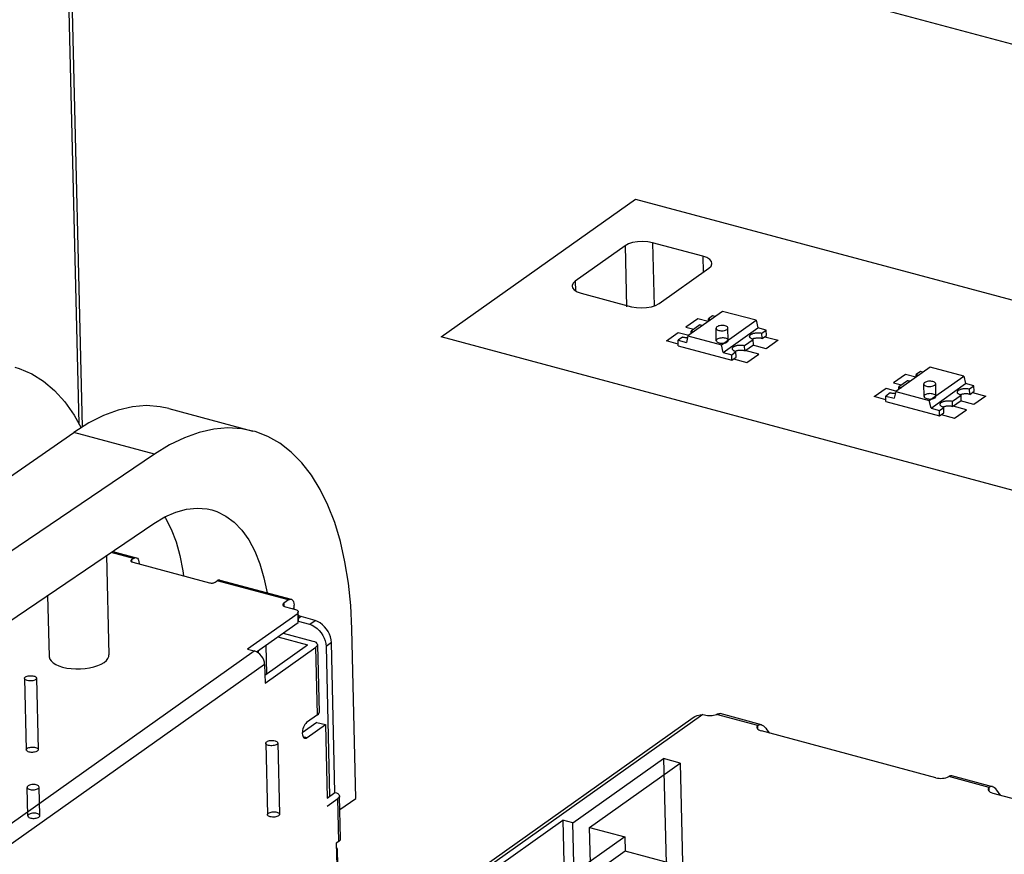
# Model space of a CAD drawing. Header units: millimetres. Extents: x 6 to 414, y 7 to 290.
# Tile 171 of 256: x 140.33 to 142.8, y 146.33 to 148.42. Entities that reach past the tile are written whole.
import ezdxf

# ---------------------------------------------------------------- set-up
doc = ezdxf.new("R2010")
doc.units = ezdxf.units.MM
doc.header["$LTSCALE"] = 23.1
doc.layers.get('0').update_dxf_attribs({"linetype": 'CONTINUOUS'})
for name, color, linetype in [('02___PRT_ALL_AXES', 7, 'CONTINUOUS'), ('03___PRT_ALL_CURVES', 7, 'CONTINUOUS'), ('COLOR10', 7, 'CONTINUOUS')]:
    doc.layers.add(name, color=color, linetype=linetype)

msp = doc.modelspace()

# ---------------------------------------------------------------- linework, layer by layer
at = {"color": 7, "linetype": 'Continuous'}
for p, q in [((140.4864, 147.4014), (140.442, 149.2767)), ((140.478, 147.409), (140.434, 149.2642)), ((142.042, 147.8297), (141.916, 147.8635)), ((141.916, 147.8635), (141.9197, 147.7042)), ((141.8469, 147.8556), (141.7222, 147.7672)), ((141.8469, 147.8556), (141.8505, 147.7026)), ((142.042, 147.8297), (142.0429, 147.7894)), ((141.9322, 147.7108), (142.0569, 147.7992)), ((141.7222, 147.7672), (141.7228, 147.743)), ((141.7269, 147.7404), (141.7371, 147.7367)), ((141.7371, 147.7367), (141.8631, 147.7029)), ((142.0914, 147.6913), (142.0047, 147.6298)), ((142.1754, 147.6688), (142.0914, 147.6913)), ((142.0732, 147.6784), (142.0666, 147.6802)), ((142.0887, 147.6073), (142.1754, 147.6688)), ((142.1754, 147.6688), (142.18, 147.6497)), ((142.0933, 147.5882), (142.18, 147.6497)), ((142.201, 147.6441), (142.18, 147.6497)), ((142.2013, 147.6307), (142.201, 147.6441)), ((141.9799, 147.6187), (142.0009, 147.613)), ((141.9802, 147.6052), (141.9799, 147.6187)), ((142.0047, 147.6298), (142.0009, 147.613)), ((142.0047, 147.6298), (142.0887, 147.6073)), ((141.9802, 147.6052), (142.1146, 147.5692)), ((142.0933, 147.5882), (142.0887, 147.6073)), ((142.0933, 147.5882), (142.1143, 147.5826)), ((142.1146, 147.5692), (142.1143, 147.5826)), ((142.6122, 147.5515), (142.5255, 147.49)), ((142.6962, 147.529), (142.6122, 147.5515)), ((142.594, 147.5386), (142.5875, 147.5404)), ((142.6095, 147.4675), (142.6962, 147.529)), ((142.6962, 147.529), (142.7009, 147.51)), ((142.6141, 147.4485), (142.7009, 147.51)), ((142.7219, 147.5043), (142.7009, 147.51)), ((142.7222, 147.4909), (142.7219, 147.5043)), ((142.5007, 147.4789), (142.5217, 147.4733)), ((142.5011, 147.4655), (142.5007, 147.4789)), ((142.5255, 147.49), (142.5217, 147.4733)), ((142.5255, 147.49), (142.6095, 147.4675)), ((142.6141, 147.4485), (142.6095, 147.4675)), ((140.7032, 147.4476), (140.9138, 147.3911)), ((142.5011, 147.4655), (142.6355, 147.4294)), ((142.6141, 147.4485), (142.6351, 147.4428)), ((142.6355, 147.4294), (142.6351, 147.4428)), ((138.5584, 146.0658), (140.4649, 147.3876)), ((140.6673, 147.3333), (140.4649, 147.3876)), ((140.6673, 147.3333), (138.7265, 146.0207)), ((138.7305, 145.8506), (140.6657, 147.1594)), ((140.5467, 147.079), (140.5526, 146.8297)), ((140.6144, 147.0719), (140.5585, 147.0869)), ((140.5623, 147.0895), (140.6214, 147.0736)), ((140.6144, 147.0719), (140.6094, 147.0683)), ((140.6094, 147.0683), (140.6095, 147.0634)), ((140.6108, 147.0628), (140.6124, 147.0622)), ((140.6124, 147.0622), (140.8051, 147.0105)), ((140.6285, 147.0579), (140.6285, 147.0591)), ((140.819, 147.0121), (140.824, 147.0156)), ((141.0029, 146.9676), (140.824, 147.0156)), ((140.831, 147.0174), (141.0099, 146.9694)), ((140.399, 146.9791), (140.4027, 146.8262)), ((141.0029, 146.9676), (140.9911, 146.9593)), ((140.9911, 146.9593), (140.9913, 146.9519)), ((140.9932, 146.9509), (140.9956, 146.9501)), ((140.9956, 146.9501), (141.0205, 146.9434)), ((141.0133, 146.9454), (141.0171, 146.9481)), ((141.0171, 146.9481), (141.017, 146.9549)), ((141.0176, 146.9445), (141.0171, 146.9481)), ((141.0271, 146.9337), (140.9006, 146.8441)), ((141.0264, 146.9355), (141.025, 146.9343)), ((141.025, 146.9343), (141.0271, 146.9337)), ((141.0276, 146.9114), (141.0271, 146.9337)), ((141.0279, 146.9157), (141.0274, 146.938)), ((141.0344, 146.9257), (141.0278, 146.9211)), ((141.0696, 146.9163), (141.0344, 146.9257)), ((140.9231, 146.8372), (141.0276, 146.9114)), ((141.0276, 146.9143), (141.056, 146.9067)), ((141.0277, 146.9144), (141.0279, 146.9157)), ((141.0562, 146.9066), (141.0697, 146.9162)), ((140.9761, 146.8748), (141.0506, 146.8548)), ((140.9896, 146.8844), (141.0642, 146.8644)), ((141.1722, 146.4696), (141.1621, 146.8948)), ((140.9438, 146.779), (141.0506, 146.8548)), ((140.9463, 146.8537), (140.948, 146.782)), ((141.0756, 146.8554), (141.0797, 146.6853)), ((141.1106, 146.8608), (141.0971, 146.8512)), ((141.0971, 146.8512), (141.106, 146.4752)), ((141.1195, 146.4848), (141.1106, 146.8608)), ((139.6575, 145.9461), (140.9173, 146.8396)), ((140.9006, 146.8441), (140.9173, 146.8396)), ((140.928, 146.8341), (140.9278, 146.8406)), ((140.9443, 146.7588), (141.0716, 146.8492)), ((141.0757, 146.6791), (141.0716, 146.8492)), ((140.9432, 146.806), (139.6929, 145.9193)), ((140.9432, 146.806), (140.9443, 146.7588)), ((141.0757, 146.6791), (141.0486, 146.6599)), ((141.0745, 146.6606), (141.0377, 146.6344)), ((141.0495, 146.6223), (141.0955, 146.6549)), ((141.0745, 146.6606), (141.0955, 146.6549)), ((141.0955, 146.6549), (141.0999, 146.4709)), ((141.0393, 146.625), (141.0495, 146.6223)), ((141.0999, 146.4709), (141.1195, 146.4848)), ((141.1004, 146.4507), (141.127, 146.4696)), ((141.1295, 146.3621), (141.127, 146.4696)), ((141.1335, 146.3684), (141.131, 146.4758)), ((141.1318, 146.4423), (141.1722, 146.4696)), ((141.1295, 146.3621), (141.1227, 146.3573)), ((141.1227, 146.3573), (141.1257, 146.232)), ((141.1247, 146.3431), (141.1251, 146.3388)), ((141.1251, 146.3388), (141.1268, 146.2672))]:
    msp.add_line(p, q, dxfattribs=at)
at = {"color": 4, "linetype": 'Continuous'}
for p, q in [((143.7888, 148.1002), (140.4487, 148.9965)), ((141.3856, 147.627), (141.8734, 147.973)), ((141.8734, 147.973), (143.1857, 147.6209)), ((143.1971, 147.1409), (141.3856, 147.627))]:
    msp.add_line(p, q, dxfattribs=at)
at = {"color": 6, "linetype": 'Continuous'}
for p, q in [((140.3413, 146.7707), (140.3455, 146.5917)), ((140.3713, 146.7714), (140.3755, 146.5924)), ((140.9461, 146.6084), (140.9504, 146.4293)), ((140.9761, 146.6091), (140.9804, 146.4301)), ((141.7158, 146.4083), (141.9434, 146.5697)), ((141.7578, 146.397), (141.9855, 146.5585)), ((141.9855, 146.5585), (141.9434, 146.5697)), ((141.9434, 146.5697), (141.9577, 145.97)), ((141.9855, 146.5585), (141.9997, 145.9587)), ((140.509, 145.577), (141.6906, 146.4151)), ((141.7158, 146.4083), (141.6906, 146.4151)), ((141.6906, 146.4151), (141.708, 145.681)), ((141.73, 145.8085), (141.7158, 146.4083)), ((141.7578, 146.397), (141.846, 146.3733)), ((141.7599, 146.3075), (141.7578, 146.397)), ((141.846, 146.3733), (141.6021, 146.2004)), ((141.846, 146.3733), (141.8469, 146.3375)), ((141.8469, 146.3375), (141.603, 146.1645)), ((142.0149, 146.2925), (141.8469, 146.3375))]:
    msp.add_line(p, q, dxfattribs=at)
at = {"color": 7, "linetype": 'Continuous'}
for points in [[(141.916, 147.8635), (141.9037, 147.8658), (141.8913, 147.8666), (141.8784, 147.8659), (141.866, 147.8637), (141.8557, 147.8603), (141.8469, 147.8556)], [(142.0649, 147.8117), (142.0637, 147.8161), (142.0594, 147.8215), (142.0522, 147.826), (142.042, 147.8297)], [(142.0569, 147.7992), (142.0625, 147.8048), (142.0648, 147.8104), (142.0649, 147.8117)], [(141.7222, 147.7672), (141.7166, 147.7616), (141.7143, 147.7561), (141.7142, 147.7548)], [(141.7142, 147.7548), (141.7154, 147.7503), (141.7197, 147.7449), (141.7269, 147.7404)], [(141.8631, 147.7029), (141.8754, 147.7006), (141.8878, 147.6998), (141.9007, 147.7006), (141.9131, 147.7027), (141.9234, 147.7061), (141.9322, 147.7108)], [(140.3168, 147.5513), (140.3278, 147.548), (140.3592, 147.5348), (140.3888, 147.5164), (140.4166, 147.4928), (140.4423, 147.4643), (140.4657, 147.431), (140.4833, 147.3994)], [(140.7032, 147.4476), (140.6814, 147.4522), (140.6473, 147.4548), (140.612, 147.452), (140.576, 147.4437), (140.5392, 147.4302), (140.5023, 147.4115), (140.4649, 147.3876)], [(140.9138, 147.3911), (140.8857, 147.3967), (140.8511, 147.3988), (140.8155, 147.3957), (140.7791, 147.3875), (140.7421, 147.3744), (140.7049, 147.3563), (140.6673, 147.3333)], [(141.1621, 146.8948), (141.1592, 146.9537), (141.1534, 147.0099), (141.1447, 147.0635), (141.1332, 147.1142), (141.1189, 147.1614), (141.1019, 147.2051), (141.0824, 147.2449), (141.0604, 147.2805), (141.0362, 147.3117), (141.0097, 147.3384), (140.9813, 147.3604), (140.951, 147.3775), (140.9191, 147.3896), (140.9138, 147.3911)], [(140.6656, 147.1594), (140.6933, 147.1759), (140.7206, 147.1878), (140.7476, 147.1952), (140.7738, 147.1979), (140.7992, 147.196), (140.8107, 147.1934)], [(140.6927, 147.1755), (140.6947, 147.1726), (140.7089, 147.1448), (140.721, 147.1134), (140.7307, 147.0787), (140.738, 147.041), (140.7395, 147.0281)], [(140.8107, 147.1934), (140.8233, 147.1894), (140.846, 147.1781), (140.8671, 147.1624), (140.8864, 147.1424), (140.9036, 147.1182), (140.9186, 147.0901), (140.9314, 147.0583), (140.9416, 147.0232), (140.9492, 146.9857)], [(140.6144, 147.0719), (140.6172, 147.0733), (140.6197, 147.0738), (140.6214, 147.0736)], [(140.6214, 147.0736), (140.6221, 147.0734), (140.6242, 147.0721), (140.6259, 147.0699), (140.6273, 147.067), (140.6281, 147.0634), (140.6285, 147.0591)], [(140.6094, 147.0683), (140.6085, 147.0675), (140.608, 147.0667), (140.6078, 147.0658)], [(140.6078, 147.0658), (140.6081, 147.0649), (140.6086, 147.0641), (140.6096, 147.0634), (140.6108, 147.0628)], [(140.8051, 147.0105), (140.8069, 147.0101), (140.8088, 147.0099), (140.8107, 147.0099), (140.8127, 147.01), (140.8145, 147.0103), (140.8162, 147.0108), (140.8177, 147.0114), (140.819, 147.0121)], [(140.831, 147.0174), (140.8292, 147.0176), (140.8267, 147.0171), (140.824, 147.0156)], [(140.9911, 146.9593), (140.9898, 146.958), (140.989, 146.9568), (140.9887, 146.9555)], [(140.9887, 146.9555), (140.9891, 146.9542), (140.99, 146.953), (140.9914, 146.9519), (140.9932, 146.9509)], [(141.0029, 146.9676), (141.0056, 146.9691), (141.0082, 146.9696), (141.0099, 146.9694)], [(141.0099, 146.9694), (141.0105, 146.9692), (141.0126, 146.9679), (141.0144, 146.9657), (141.0157, 146.9627), (141.0166, 146.9592), (141.017, 146.9549)], [(141.0205, 146.9434), (141.0229, 146.9426), (141.0247, 146.9417), (141.0262, 146.9406), (141.027, 146.9394), (141.0274, 146.938)], [(141.0274, 146.938), (141.0271, 146.9368), (141.0264, 146.9355)], [(141.0344, 146.9257), (141.031, 146.927), (141.0279, 146.9289), (141.0276, 146.9291)], [(141.056, 146.9067), (141.0625, 146.904), (141.0687, 146.9005), (141.0746, 146.8961), (141.08, 146.8909), (141.0848, 146.8851), (141.0889, 146.8788), (141.0923, 146.8721), (141.0948, 146.8651), (141.0964, 146.8582), (141.0971, 146.8512)], [(141.1106, 146.8608), (141.1099, 146.8678), (141.1084, 146.8747), (141.1058, 146.8817), (141.1025, 146.8884), (141.0984, 146.8947), (141.0936, 146.9005), (141.0882, 146.9056), (141.0823, 146.91), (141.0761, 146.9136), (141.0696, 146.9163)], [(141.0642, 146.8644), (141.0681, 146.8631), (141.0712, 146.8615), (141.0736, 146.8596), (141.0751, 146.8576), (141.0756, 146.8554)], [(141.0756, 146.8554), (141.0752, 146.8533), (141.0739, 146.8512), (141.0716, 146.8492)], [(140.4027, 146.8262), (140.4028, 146.8246), (140.4044, 146.8195), (140.4077, 146.8146), (140.4127, 146.81), (140.4193, 146.8058), (140.4274, 146.8022), (140.4367, 146.7992), (140.4471, 146.7969), (140.4581, 146.7953), (140.4696, 146.7946), (140.4813, 146.7947), (140.4929, 146.7956), (140.5042, 146.7972), (140.5149, 146.7997), (140.5248, 146.8029), (140.5333, 146.8066), (140.5406, 146.811)], [(140.5406, 146.811), (140.5463, 146.8159), (140.5502, 146.8209), (140.5522, 146.8261), (140.5526, 146.8298)], [(140.9271, 146.8349), (140.9224, 146.8377), (140.9173, 146.8396)], [(140.9432, 146.806), (140.9425, 146.8115), (140.941, 146.8168), (140.9385, 146.8221), (140.9353, 146.8269), (140.9315, 146.8313), (140.9271, 146.8349)], [(140.3437, 146.7744), (140.3455, 146.7755), (140.3477, 146.7764), (140.3503, 146.7771), (140.3531, 146.7775), (140.356, 146.7777), (140.3589, 146.7777), (140.3617, 146.7774), (140.3644, 146.7768), (140.3667, 146.7761), (140.3686, 146.7751), (140.37, 146.774), (140.3709, 146.7727), (140.3713, 146.7715), (140.371, 146.7701), (140.3702, 146.7689), (140.3689, 146.7677)], [(140.3689, 146.7677), (140.367, 146.7666), (140.3648, 146.7657), (140.3623, 146.765), (140.3594, 146.7646), (140.3565, 146.7644), (140.3536, 146.7644), (140.3508, 146.7647), (140.3481, 146.7653), (140.3458, 146.7661), (140.3439, 146.767), (140.3425, 146.7681), (140.3416, 146.7694), (140.3413, 146.7707), (140.3415, 146.772), (140.3423, 146.7732), (140.3437, 146.7744)], [(141.0757, 146.6791), (141.0779, 146.6811), (141.0793, 146.6832), (141.0797, 146.6853)], [(141.0486, 146.6599), (141.0463, 146.6579), (141.0442, 146.6553), (141.0423, 146.6522), (141.0407, 146.6486), (141.0393, 146.6448), (141.0383, 146.6409), (141.0378, 146.6369)], [(141.0378, 146.6369), (141.0376, 146.6331), (141.0379, 146.6296), (141.0386, 146.6265), (141.0398, 146.624), (141.0412, 146.6221), (141.043, 146.621), (141.0436, 146.6208)], [(140.9737, 146.6054), (140.9719, 146.6043), (140.9697, 146.6034), (140.9671, 146.6027), (140.9643, 146.6023), (140.9614, 146.6021), (140.9585, 146.6021), (140.9557, 146.6024), (140.953, 146.603), (140.9507, 146.6037), (140.9488, 146.6047), (140.9474, 146.6058), (140.9465, 146.6071), (140.9461, 146.6083), (140.9464, 146.6097), (140.9472, 146.6109), (140.9485, 146.6121)], [(140.9485, 146.6121), (140.9504, 146.6132), (140.9526, 146.6141), (140.9551, 146.6148), (140.958, 146.6152), (140.9609, 146.6154), (140.9638, 146.6154), (140.9666, 146.6151), (140.9693, 146.6145), (140.9716, 146.6137), (140.9735, 146.6128), (140.9749, 146.6117), (140.9758, 146.6104), (140.9761, 146.6091), (140.9759, 146.6078), (140.9751, 146.6066), (140.9737, 146.6054)], [(141.0436, 146.6208), (141.045, 146.6206), (141.0472, 146.621), (141.0495, 146.6223)], [(140.3731, 146.5886), (140.3713, 146.5876), (140.3691, 146.5867), (140.3665, 146.586), (140.3637, 146.5855), (140.3608, 146.5853), (140.3578, 146.5854), (140.355, 146.5857), (140.3524, 146.5862), (140.3501, 146.587), (140.3482, 146.588), (140.3468, 146.5891), (140.3458, 146.5903), (140.3455, 146.5916), (140.3457, 146.5929), (140.3465, 146.5942), (140.3479, 146.5954)], [(140.3479, 146.5954), (140.3497, 146.5964), (140.352, 146.5973), (140.3545, 146.598), (140.3573, 146.5985), (140.3603, 146.5987), (140.3632, 146.5986), (140.366, 146.5983), (140.3686, 146.5978), (140.3709, 146.597), (140.3728, 146.5961), (140.3743, 146.5949), (140.3752, 146.5937), (140.3755, 146.5924), (140.3753, 146.5911), (140.3745, 146.5898), (140.3731, 146.5886)], [(141.1195, 146.4848), (141.1234, 146.4835), (141.1266, 146.4819), (141.1289, 146.48), (141.1304, 146.478), (141.131, 146.4758)], [(141.131, 146.4758), (141.1306, 146.4737), (141.1292, 146.4716), (141.127, 146.4696)], [(140.978, 146.4263), (140.9762, 146.4253), (140.9739, 146.4244), (140.9714, 146.4237), (140.9685, 146.4232), (140.9656, 146.423), (140.9627, 146.4231), (140.9599, 146.4234), (140.9572, 146.4239), (140.955, 146.4247), (140.9531, 146.4257), (140.9516, 146.4268), (140.9507, 146.428), (140.9504, 146.4293), (140.9506, 146.4306), (140.9514, 146.4319), (140.9528, 146.4331)], [(140.9528, 146.4331), (140.9546, 146.4341), (140.9568, 146.435), (140.9594, 146.4357), (140.9622, 146.4362), (140.9651, 146.4364), (140.968, 146.4363), (140.9709, 146.436), (140.9735, 146.4355), (140.9758, 146.4347), (140.9777, 146.4337), (140.9791, 146.4326), (140.98, 146.4314), (140.9804, 146.4301), (140.9801, 146.4288), (140.9793, 146.4275), (140.978, 146.4263)], [(141.1295, 146.3621), (141.1318, 146.3642), (141.1331, 146.3663), (141.1335, 146.3684)], [(141.1229, 146.3486), (141.1238, 146.3467), (141.1247, 146.3431)]]:
    msp.add_lwpolyline(points, dxfattribs=at)
at = {"layer": '02___PRT_ALL_AXES', "color": 7, "linetype": 'Continuous'}
for p, q in [((142.0666, 147.6802), (142.0558, 147.6725)), ((142.0559, 147.6661), (142.0558, 147.6725)), ((142.0341, 147.6571), (142.0124, 147.6417)), ((142.0125, 147.6354), (142.0124, 147.6417)), ((142.1902, 147.6364), (142.201, 147.6441)), ((141.9907, 147.6263), (141.9799, 147.6187)), ((142.1468, 147.6057), (142.1685, 147.621)), ((142.1685, 147.621), (142.1664, 147.6217)), ((142.1688, 147.6076), (142.1685, 147.621)), ((142.1905, 147.623), (142.1902, 147.6364)), ((142.1905, 147.623), (142.2013, 147.6307)), ((142.1143, 147.5826), (142.1251, 147.5903)), ((142.1251, 147.5903), (142.123, 147.5909)), ((142.1254, 147.5768), (142.1251, 147.5903)), ((142.1471, 147.5922), (142.1468, 147.6057)), ((142.1471, 147.5922), (142.1688, 147.6076)), ((142.1146, 147.5692), (142.1254, 147.5768)), ((142.5549, 147.5173), (142.5333, 147.502)), ((142.5875, 147.5404), (142.5766, 147.5327)), ((142.5768, 147.5264), (142.5766, 147.5327)), ((142.5334, 147.4956), (142.5333, 147.502)), ((142.711, 147.4966), (142.7219, 147.5043)), ((142.7114, 147.4832), (142.711, 147.4966)), ((142.5116, 147.4866), (142.5007, 147.4789)), ((142.6677, 147.4659), (142.6894, 147.4813)), ((142.668, 147.4525), (142.6897, 147.4678)), ((142.6894, 147.4813), (142.6872, 147.4819)), ((142.6897, 147.4678), (142.6894, 147.4813)), ((142.7114, 147.4832), (142.7222, 147.4909)), ((142.6351, 147.4428), (142.646, 147.4505)), ((142.646, 147.4505), (142.6439, 147.4512)), ((142.6463, 147.4371), (142.646, 147.4505)), ((142.668, 147.4525), (142.6677, 147.4659)), ((142.6355, 147.4294), (142.6463, 147.4371))]:
    msp.add_line(p, q, dxfattribs=at)
at = {"layer": '02___PRT_ALL_AXES', "color": 6, "linetype": 'Continuous'}
for p, q in [((142.0758, 147.6176), (142.075, 147.6489)), ((142.1058, 147.6183), (142.105, 147.6496)), ((142.5966, 147.4778), (142.5959, 147.5092)), ((142.6266, 147.4785), (142.6259, 147.5099)), ((140.3494, 146.426), (140.3477, 146.4977)), ((140.3794, 146.4268), (140.3777, 146.4984))]:
    msp.add_line(p, q, dxfattribs=at)
at = {"layer": '02___PRT_ALL_AXES', "color": 7, "linetype": 'Continuous'}
for points in [[(142.0558, 147.6725), (142.0573, 147.672), (142.0587, 147.6715), (142.0599, 147.6709), (142.0611, 147.6703), (142.0615, 147.6701)], [(142.0124, 147.6417), (142.0139, 147.6413), (142.0153, 147.6408), (142.0166, 147.6402), (142.0177, 147.6396), (142.0181, 147.6393)], [(142.0415, 147.656), (142.0409, 147.656), (142.0391, 147.6562), (142.0373, 147.6564), (142.0357, 147.6567), (142.0341, 147.6571)], [(142.0774, 147.6527), (142.0761, 147.6515), (142.0753, 147.6502), (142.075, 147.6489), (142.0754, 147.6476), (142.0763, 147.6464), (142.0777, 147.6453), (142.0796, 147.6443), (142.0819, 147.6435), (142.0845, 147.643), (142.0873, 147.6427), (142.0902, 147.6426), (142.0932, 147.6428), (142.096, 147.6433), (142.0985, 147.6439), (142.1008, 147.6448), (142.1026, 147.6459)], [(142.1026, 147.6459), (142.104, 147.6471), (142.1048, 147.6483), (142.105, 147.6497), (142.1047, 147.651), (142.1038, 147.6522), (142.1024, 147.6533), (142.1005, 147.6543), (142.0981, 147.655), (142.0955, 147.6556), (142.0927, 147.6559), (142.0898, 147.656), (142.0869, 147.6557), (142.0841, 147.6553), (142.0815, 147.6546), (142.0793, 147.6537), (142.0774, 147.6527)], [(142.0036, 147.6252), (142.003, 147.6252), (142.0012, 147.6251), (141.9993, 147.6251), (141.9975, 147.6252), (141.9957, 147.6254), (141.994, 147.6256), (141.9923, 147.626), (141.9907, 147.6263)], [(142.0782, 147.6213), (142.0768, 147.6201), (142.076, 147.6189), (142.0758, 147.6176), (142.0761, 147.6163), (142.077, 147.615), (142.0784, 147.6139), (142.0803, 147.613), (142.0826, 147.6122), (142.0852, 147.6116), (142.088, 147.6113), (142.091, 147.6113), (142.0939, 147.6115), (142.0967, 147.6119), (142.0993, 147.6126), (142.1015, 147.6135), (142.1034, 147.6146)], [(142.1034, 147.6146), (142.1047, 147.6157), (142.1055, 147.617), (142.1058, 147.6183), (142.1054, 147.6196), (142.1045, 147.6209), (142.1031, 147.622), (142.1012, 147.6229), (142.0989, 147.6237), (142.0963, 147.6243), (142.0935, 147.6246), (142.0906, 147.6246), (142.0876, 147.6244), (142.0848, 147.624), (142.0823, 147.6233), (142.08, 147.6224), (142.0782, 147.6213)], [(142.1593, 147.6282), (142.1593, 147.6285), (142.1595, 147.6293), (142.1597, 147.6301), (142.1602, 147.6309), (142.1608, 147.6317), (142.1616, 147.6325), (142.1625, 147.6332), (142.1636, 147.6339), (142.1648, 147.6346), (142.1661, 147.6352), (142.1676, 147.6357), (142.1691, 147.6362), (142.1708, 147.6366), (142.1725, 147.6369), (142.1742, 147.6372), (142.176, 147.6374), (142.1779, 147.6376), (142.1797, 147.6376), (142.1815, 147.6376), (142.1834, 147.6375), (142.1852, 147.6373), (142.1869, 147.6371), (142.1886, 147.6368), (142.1902, 147.6364)], [(142.1664, 147.6217), (142.1656, 147.622), (142.1643, 147.6226), (142.1632, 147.6232), (142.1621, 147.6238), (142.1613, 147.6246), (142.1606, 147.6253), (142.16, 147.6261), (142.1596, 147.6269), (142.1594, 147.6277), (142.1593, 147.6282)], [(142.1905, 147.623), (142.1889, 147.6234), (142.1872, 147.6237), (142.1855, 147.6239), (142.1837, 147.6241), (142.1819, 147.6242), (142.18, 147.6242), (142.1782, 147.6241), (142.1763, 147.624), (142.1745, 147.6238), (142.1728, 147.6235), (142.1711, 147.6232), (142.1694, 147.6228), (142.1679, 147.6223), (142.1665, 147.6217), (142.1664, 147.6217)], [(142.116, 147.5975), (142.116, 147.5977), (142.1161, 147.5986), (142.1164, 147.5994), (142.1168, 147.6002), (142.1175, 147.601), (142.1182, 147.6017), (142.1192, 147.6025), (142.1202, 147.6032), (142.1214, 147.6038), (142.1228, 147.6044), (142.1242, 147.6049), (142.1258, 147.6054), (142.1274, 147.6058), (142.1291, 147.6062), (142.1309, 147.6065), (142.1327, 147.6067), (142.1345, 147.6068), (142.1363, 147.6069), (142.1382, 147.6069), (142.14, 147.6068), (142.1418, 147.6066), (142.1435, 147.6063), (142.1452, 147.606), (142.1468, 147.6057)], [(142.123, 147.5909), (142.1222, 147.5912), (142.1209, 147.5918), (142.1198, 147.5924), (142.1188, 147.5931), (142.1179, 147.5938), (142.1172, 147.5945), (142.1166, 147.5953), (142.1163, 147.5961), (142.116, 147.5969), (142.116, 147.5975)], [(142.1471, 147.5922), (142.1455, 147.5926), (142.1439, 147.5929), (142.1421, 147.5932), (142.1403, 147.5933), (142.1385, 147.5934), (142.1367, 147.5934), (142.1348, 147.5934), (142.133, 147.5933), (142.1312, 147.593), (142.1294, 147.5928), (142.1277, 147.5924), (142.1261, 147.592), (142.1245, 147.5915), (142.1231, 147.591), (142.123, 147.5909)], [(142.5624, 147.5162), (142.5617, 147.5162), (142.5599, 147.5164), (142.5582, 147.5166), (142.5565, 147.5169), (142.5549, 147.5173)], [(142.5766, 147.5327), (142.5781, 147.5323), (142.5795, 147.5317), (142.5808, 147.5312), (142.582, 147.5306), (142.5823, 147.5303)], [(142.6235, 147.5061), (142.6248, 147.5073), (142.6256, 147.5086), (142.6259, 147.5099), (142.6255, 147.5112), (142.6246, 147.5124), (142.6232, 147.5135), (142.6213, 147.5145), (142.619, 147.5153), (142.6164, 147.5158), (142.6136, 147.5161), (142.6107, 147.5162), (142.6077, 147.516), (142.6049, 147.5155), (142.6024, 147.5149), (142.6001, 147.514), (142.5983, 147.5129)], [(142.5333, 147.502), (142.5348, 147.5015), (142.5362, 147.501), (142.5374, 147.5004), (142.5386, 147.4998), (142.539, 147.4996)], [(142.5983, 147.5129), (142.5969, 147.5117), (142.5961, 147.5104), (142.5959, 147.5091), (142.5962, 147.5078), (142.5971, 147.5066), (142.5985, 147.5055), (142.6004, 147.5045), (142.6027, 147.5037), (142.6054, 147.5032), (142.6082, 147.5029), (142.6111, 147.5028), (142.614, 147.503), (142.6168, 147.5035), (142.6194, 147.5042), (142.6216, 147.5051), (142.6235, 147.5061)], [(142.6802, 147.4885), (142.6802, 147.4887), (142.6803, 147.4896), (142.6806, 147.4904), (142.6811, 147.4912), (142.6817, 147.492), (142.6825, 147.4927), (142.6834, 147.4935), (142.6845, 147.4942), (142.6857, 147.4948), (142.687, 147.4954), (142.6884, 147.4959), (142.69, 147.4964), (142.6916, 147.4968), (142.6933, 147.4972), (142.6951, 147.4975), (142.6969, 147.4977), (142.6987, 147.4978), (142.7006, 147.4979), (142.7024, 147.4978), (142.7042, 147.4977), (142.706, 147.4976), (142.7078, 147.4973), (142.7094, 147.497), (142.711, 147.4966)], [(142.5245, 147.4855), (142.5239, 147.4854), (142.522, 147.4854), (142.5202, 147.4854), (142.5184, 147.4855), (142.5166, 147.4856), (142.5148, 147.4859), (142.5132, 147.4862), (142.5116, 147.4866)], [(142.599, 147.4816), (142.5977, 147.4804), (142.5969, 147.4791), (142.5966, 147.4778), (142.597, 147.4765), (142.5979, 147.4753), (142.5993, 147.4742), (142.6012, 147.4732), (142.6035, 147.4724), (142.6061, 147.4719), (142.6089, 147.4716), (142.6118, 147.4715), (142.6148, 147.4717), (142.6176, 147.4722), (142.6201, 147.4728), (142.6224, 147.4737), (142.6242, 147.4748)], [(142.6242, 147.4748), (142.6256, 147.476), (142.6264, 147.4773), (142.6266, 147.4786), (142.6263, 147.4799), (142.6254, 147.4811), (142.624, 147.4822), (142.6221, 147.4832), (142.6198, 147.4839), (142.6171, 147.4845), (142.6143, 147.4848), (142.6114, 147.4849), (142.6085, 147.4846), (142.6057, 147.4842), (142.6031, 147.4835), (142.6009, 147.4826), (142.599, 147.4816)], [(142.6368, 147.4577), (142.6368, 147.458), (142.637, 147.4588), (142.6372, 147.4596), (142.6377, 147.4604), (142.6383, 147.4612), (142.6391, 147.462), (142.64, 147.4627), (142.6411, 147.4634), (142.6423, 147.464), (142.6436, 147.4646), (142.6451, 147.4652), (142.6466, 147.4657), (142.6483, 147.4661), (142.65, 147.4664), (142.6517, 147.4667), (142.6535, 147.4669), (142.6554, 147.467), (142.6572, 147.4671), (142.659, 147.4671), (142.6609, 147.467), (142.6627, 147.4668), (142.6644, 147.4666), (142.6661, 147.4663), (142.6677, 147.4659)], [(142.6872, 147.4819), (142.6864, 147.4822), (142.6852, 147.4828), (142.684, 147.4834), (142.683, 147.4841), (142.6821, 147.4848), (142.6814, 147.4855), (142.6809, 147.4863), (142.6805, 147.4871), (142.6803, 147.4879), (142.6802, 147.4885)], [(142.7114, 147.4832), (142.7097, 147.4836), (142.7081, 147.4839), (142.7063, 147.4842), (142.7045, 147.4843), (142.7027, 147.4844), (142.7009, 147.4844), (142.699, 147.4844), (142.6972, 147.4842), (142.6954, 147.484), (142.6936, 147.4838), (142.6919, 147.4834), (142.6903, 147.483), (142.6888, 147.4825), (142.6873, 147.482), (142.6872, 147.4819)], [(142.6439, 147.4512), (142.6431, 147.4515), (142.6418, 147.452), (142.6407, 147.4527), (142.6396, 147.4533), (142.6388, 147.454), (142.6381, 147.4548), (142.6375, 147.4556), (142.6371, 147.4563), (142.6369, 147.4572), (142.6368, 147.4577)], [(142.668, 147.4525), (142.6664, 147.4528), (142.6647, 147.4532), (142.663, 147.4534), (142.6612, 147.4536), (142.6594, 147.4537), (142.6575, 147.4537), (142.6557, 147.4536), (142.6538, 147.4535), (142.652, 147.4533), (142.6503, 147.453), (142.6486, 147.4526), (142.6469, 147.4522), (142.6454, 147.4518), (142.644, 147.4512), (142.6439, 147.4512)], [(140.3706, 146.5039), (140.3679, 146.5044), (140.3651, 146.5047), (140.3622, 146.5047), (140.3592, 146.5044), (140.3565, 146.504), (140.3539, 146.5033), (140.3518, 146.5024), (140.35, 146.5013), (140.3487, 146.5001), (140.3479, 146.4988), (140.3477, 146.4975), (140.3481, 146.4962), (140.3491, 146.495), (140.3506, 146.4939), (140.3525, 146.4929), (140.3549, 146.4922)], [(140.3549, 146.4922), (140.3575, 146.4917), (140.3604, 146.4914), (140.3633, 146.4914), (140.3662, 146.4916), (140.369, 146.4921), (140.3715, 146.4928), (140.3737, 146.4937), (140.3755, 146.4948), (140.3768, 146.496), (140.3775, 146.4972), (140.3777, 146.4985), (140.3773, 146.4998), (140.3764, 146.5011), (140.3749, 146.5022), (140.3729, 146.5031), (140.3706, 146.5039)], [(140.3723, 146.4322), (140.3696, 146.4328), (140.3668, 146.433), (140.3639, 146.4331), (140.3609, 146.4328), (140.3582, 146.4323), (140.3556, 146.4316), (140.3535, 146.4307), (140.3516, 146.4296), (140.3504, 146.4285), (140.3496, 146.4272), (140.3494, 146.4259), (140.3498, 146.4246), (140.3508, 146.4234), (140.3523, 146.4223), (140.3542, 146.4213), (140.3566, 146.4206)], [(140.3566, 146.4206), (140.3592, 146.42), (140.362, 146.4198), (140.365, 146.4197), (140.3679, 146.42), (140.3707, 146.4204), (140.3732, 146.4212), (140.3754, 146.4221), (140.3772, 146.4231), (140.3785, 146.4243), (140.3792, 146.4256), (140.3794, 146.4269), (140.379, 146.4282), (140.3781, 146.4294), (140.3766, 146.4305), (140.3746, 146.4315), (140.3723, 146.4322)]]:
    msp.add_lwpolyline(points, dxfattribs=at)
at = {"layer": '03___PRT_ALL_CURVES', "color": 4, "linetype": 'Continuous'}
for p, q in [((142.0292, 147.6729), (141.9994, 147.6517)), ((142.0555, 147.6658), (142.0292, 147.6729)), ((141.9994, 147.6517), (142.0191, 147.6465)), ((141.9507, 147.6171), (141.9805, 147.6383)), ((141.9801, 147.6092), (141.9507, 147.6171)), ((141.9805, 147.6383), (142.0067, 147.6312)), ((142.1973, 147.6278), (142.2309, 147.6188)), ((142.2309, 147.6188), (142.2011, 147.5976)), ((142.1821, 147.5842), (142.1485, 147.5932)), ((142.2011, 147.5976), (142.1675, 147.6066)), ((142.1187, 147.572), (142.1523, 147.563)), ((142.1523, 147.563), (142.1821, 147.5842)), ((142.5501, 147.5331), (142.5203, 147.512)), ((142.5763, 147.5261), (142.5501, 147.5331)), ((142.4715, 147.4774), (142.5013, 147.4985)), ((142.5013, 147.4985), (142.5275, 147.4915)), ((142.5203, 147.512), (142.5399, 147.5067)), ((142.501, 147.4695), (142.4715, 147.4774)), ((142.7219, 147.4579), (142.6883, 147.4669)), ((142.7181, 147.488), (142.7517, 147.479)), ((142.7517, 147.479), (142.7219, 147.4579)), ((142.7029, 147.4444), (142.6693, 147.4534)), ((142.6731, 147.4233), (142.7029, 147.4444)), ((142.6395, 147.4323), (142.6731, 147.4233))]:
    msp.add_line(p, q, dxfattribs=at)
at = {"layer": 'COLOR10', "color": 7, "linetype": 'Continuous'}
for p, q in [((142.0419, 146.6803), (141.1627, 146.0568)), ((142.0419, 146.6803), (142.0461, 146.6792)), ((142.18, 146.6528), (142.076, 146.6807)), ((142.1888, 146.6548), (142.0851, 146.6827)), ((141.1536, 146.0598), (142.0174, 146.6725)), ((142.1802, 146.6433), (142.18, 146.6528)), ((142.6259, 146.5218), (142.1891, 146.639)), ((142.208, 146.6345), (142.2074, 146.6341)), ((142.2092, 146.6336), (142.208, 146.6345)), ((142.7596, 146.4973), (142.6584, 146.5245)), ((142.7684, 146.4993), (142.6665, 146.5266)), ((142.7598, 146.4878), (142.7596, 146.4973)), ((142.7688, 146.4834), (143.2056, 146.3662)), ((142.7877, 146.479), (142.7793, 146.4904)), ((142.7877, 146.479), (142.7871, 146.4785)), ((142.7889, 146.478), (142.7877, 146.479))]:
    msp.add_line(p, q, dxfattribs=at)
for points in [[(142.0174, 146.6725), (142.0218, 146.6752), (142.0281, 146.678), (142.0349, 146.6797), (142.0419, 146.6803)], [(142.0461, 146.6792), (142.0497, 146.6784), (142.0535, 146.6779), (142.0574, 146.6777), (142.0614, 146.6778), (142.0653, 146.6781), (142.0691, 146.6787), (142.0727, 146.6796), (142.076, 146.6807)], [(142.076, 146.6807), (142.0791, 146.6821), (142.0819, 146.6828), (142.0844, 146.6828), (142.0852, 146.6826)], [(142.18, 146.6528), (142.1784, 146.6509), (142.1777, 146.6489), (142.1777, 146.648)], [(142.18, 146.6528), (142.1824, 146.6544), (142.1851, 146.6552), (142.1881, 146.655), (142.1886, 146.6549)], [(142.1886, 146.6549), (142.1911, 146.6539), (142.194, 146.652), (142.197, 146.6492), (142.1999, 146.6457), (142.2027, 146.6418), (142.2054, 146.6381), (142.208, 146.6345)], [(142.1777, 146.648), (142.1778, 146.647), (142.1786, 146.645), (142.1803, 146.6432), (142.1826, 146.6416), (142.1855, 146.6402), (142.1891, 146.639)], [(142.6259, 146.5218), (142.63, 146.5209), (142.6342, 146.5204), (142.6386, 146.5202), (142.643, 146.5204), (142.6473, 146.521), (142.6514, 146.5218), (142.6551, 146.523), (142.6584, 146.5245)], [(142.6665, 146.5266), (142.6662, 146.5267), (142.6651, 146.5268), (142.664, 146.5267), (142.6627, 146.5264), (142.6613, 146.526), (142.6599, 146.5253), (142.6584, 146.5245)], [(142.7596, 146.4973), (142.7581, 146.4953), (142.7574, 146.4934), (142.7573, 146.4925)], [(142.7573, 146.4925), (142.7575, 146.4914), (142.7583, 146.4895), (142.7599, 146.4877), (142.7622, 146.486), (142.7652, 146.4846), (142.7688, 146.4834)], [(142.7683, 146.4993), (142.7679, 146.4994), (142.765, 146.4996), (142.7622, 146.4989), (142.7596, 146.4973)], [(142.7793, 146.4904), (142.7764, 146.4938), (142.7736, 146.4964), (142.7708, 146.4983), (142.7683, 146.4993)]]:
    msp.add_lwpolyline(points, dxfattribs=at)

doc.saveas('drawing.dxf')
